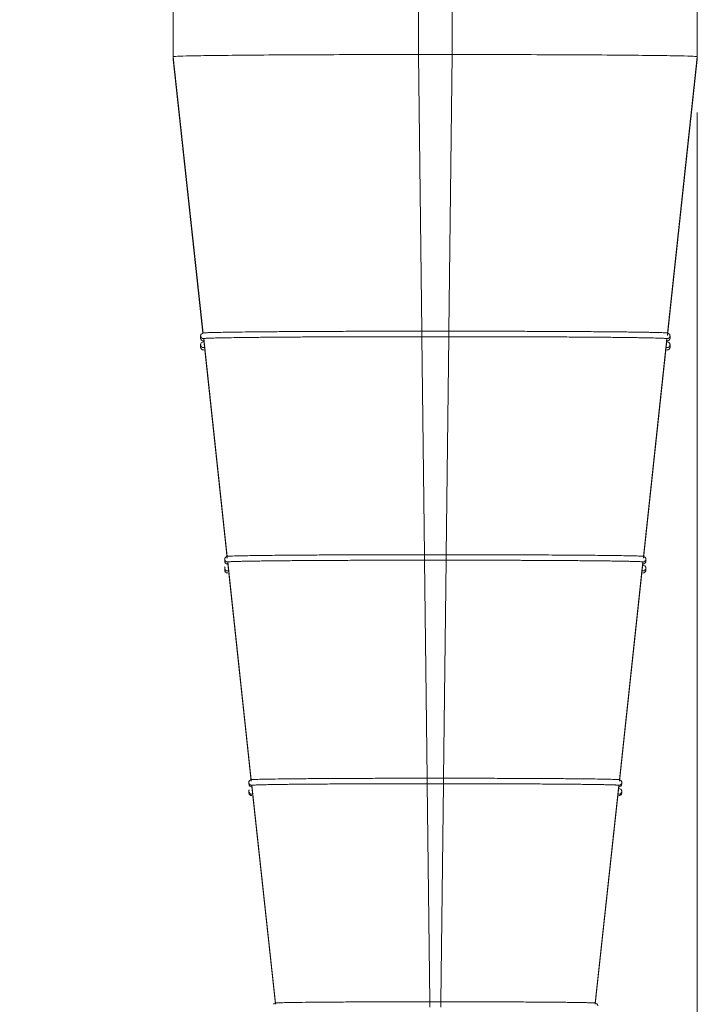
# Model space of a CAD drawing. Header units: millimetres. Extents: x 0 to 2100, y 0 to 1485.
# Tile 21 of 65: x 639 to 700, y 708 to 796. Entities that reach past the tile are written whole.
import ezdxf

# ---------------------------------------------------------------- set-up
doc = ezdxf.new("R2010")
doc.units = ezdxf.units.MM
doc.header["$LTSCALE"] = 5
doc.styles.add('SLDTEXTSTYLE1', font='TXT', dxfattribs={"width": 0.75})
doc.dimstyles.new('SLDDIMSTYLE0', dxfattribs={"dimtxt": 12.5, "dimasz": 15, "dimexe": 0, "dimexo": 0.0625, "dimgap": 3.125, "dimtad": 1, "dimdec": 0, "dimrnd": 1e-09, "dimzin": 12, "dimdsep": 46, "dimtxsty": 'SLDTEXTSTYLE1', "dimblk1": 'CLOSED', "dimblk2": 'CLOSED', "dimsah": 1, "dimcen": 0.09, "dimadec": 0, "dimazin": 3, "dimtfac": 1, "dimtofl": 0, "dimtmove": 0, "dimatfit": 3, "dimldrblk": 'CLOSED', "dimfxl": 0, "dimfrac": 2, "dimtolj": 1, "dimtzin": 12, "dimarcsym": 0})

# ---------------------------------------------------------------- blocks, each defined once
blk = doc.blocks.new('_CLOSED')
at = {"color": 0, "linetype": 'ByBlock', "lineweight": -2}
for p, q in [((-1, 0.166667), (0, 0)), ((-1, 0.166667), (-1, -0.166667)), ((0, 0), (-1, -0.166667)), ((0, 0), (-1, 0))]:
    blk.add_line(p, q, dxfattribs=at)
blk = doc.blocks.new('_D')
at = {"color": 7, "linetype": 'Continuous', "lineweight": 0}
for p, q in [((528.269, 787.539), (528.269, 611.252)), ((700.269, 787.539), (700.269, 611.252)), ((700.269, 616.252), (528.269, 616.252))]:
    blk.add_line(p, q, dxfattribs=at)
at = {"color": 7, "linetype": 'Continuous', "lineweight": 0, "xscale": 15, "yscale": 15, "rotation": 180.0000000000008}
blk.add_blockref('_CLOSED', (528.269, 616.252, -131.253), dxfattribs=at)
at = {"color": 7, "linetype": 'Continuous', "lineweight": 0, "xscale": 15, "yscale": 15}
blk.add_blockref('_CLOSED', (700.269, 616.252, -131.253), dxfattribs=at)
at = {"color": 7, "linetype": 'Continuous', "lineweight": 0, "insert": (600.415, 632.365), "char_height": 12.5, "attachment_point": 1, "style": 'SLDTEXTSTYLE1'}
blk.add_mtext('172', dxfattribs=at)

msp = doc.modelspace()

# ---------------------------------------------------------------- linework, layer by layer
at = {"color": 7, "linetype": 'Continuous', "lineweight": 15}
for p, q in [((653.269, 911.034), (653.269, 792.539)), ((675.269, 911.226), (675.269, 792.731)), ((678.269, 911.226), (678.269, 792.731)), ((700.269, 911.034), (700.269, 792.539)), ((675.269, 792.731), (675.564, 767.93)), ((675.269, 792.731), (678.269, 792.731)), ((678.269, 792.731), (677.974, 767.93)), ((653.269, 792.539), (655.942, 767.763)), ((653.269, 792.277), (653.269, 792.539)), ((653.269, 792.277), (655.92, 767.755)), ((700.269, 792.539), (697.596, 767.763)), ((700.269, 792.277), (697.596, 767.553)), ((700.269, 792.539), (700.269, 792.277)), ((675.564, 767.93), (675.567, 767.93)), ((675.567, 767.93), (677.971, 767.93)), ((677.971, 767.93), (677.974, 767.93)), ((655.719, 767.528), (655.719, 767.514)), ((655.719, 767.514), (655.719, 767.304)), ((655.942, 767.762), (655.942, 767.763)), ((655.996, 767.265), (658.102, 747.742)), ((655.996, 767.265), (655.996, 767.265)), ((655.996, 767.265), (655.996, 767.056)), ((655.996, 767.056), (658.102, 747.574)), ((655.996, 767.056), (655.996, 767.056)), ((675.567, 767.435), (677.971, 767.435)), ((675.57, 767.44), (675.803, 747.893)), ((677.968, 767.44), (677.736, 747.893)), ((697.542, 767.265), (695.436, 747.742)), ((697.542, 767.056), (695.436, 747.574)), ((697.542, 767.265), (697.542, 767.265)), ((697.542, 767.056), (697.542, 767.265)), ((697.542, 767.056), (697.542, 767.056)), ((697.596, 767.763), (697.596, 767.762)), ((697.819, 767.528), (697.819, 767.514)), ((697.819, 767.304), (697.819, 767.514)), ((655.719, 766.725), (655.719, 766.711)), ((655.719, 766.711), (655.719, 766.501)), ((697.819, 766.725), (697.819, 766.711)), ((697.819, 766.501), (697.819, 766.711)), ((658.102, 747.742), (658.102, 747.742)), ((675.803, 747.893), (675.805, 747.893)), ((675.805, 747.893), (677.733, 747.893)), ((677.733, 747.893), (677.736, 747.893)), ((657.879, 747.508), (657.879, 747.494)), ((657.879, 747.494), (657.879, 747.326)), ((657.879, 746.705), (657.879, 746.691)), ((658.156, 747.245), (660.262, 727.722)), ((658.156, 747.245), (658.156, 747.245)), ((658.156, 747.245), (658.156, 747.078)), ((658.156, 747.078), (660.262, 727.596)), ((658.156, 747.077), (658.156, 747.078)), ((675.805, 747.398), (677.733, 747.398)), ((675.808, 747.403), (676.041, 727.856)), ((677.73, 747.403), (677.497, 727.856)), ((695.382, 747.245), (693.276, 727.722)), ((695.382, 747.078), (693.276, 727.596)), ((695.382, 747.245), (695.382, 747.245)), ((695.382, 747.078), (695.382, 747.245)), ((695.382, 747.078), (695.382, 747.077)), ((695.659, 747.326), (695.659, 747.494)), ((657.879, 746.691), (657.879, 746.523)), ((695.659, 746.523), (695.659, 746.691)), ((660.039, 727.487), (660.039, 727.473)), ((660.039, 727.473), (660.039, 727.348)), ((660.262, 727.722), (660.262, 727.722)), ((676.041, 727.856), (676.044, 727.856)), ((676.044, 727.856), (677.494, 727.856)), ((676.044, 727.361), (677.494, 727.361)), ((676.047, 727.366), (676.279, 707.819)), ((677.491, 727.366), (677.259, 707.819)), ((677.494, 727.856), (677.497, 727.856)), ((693.499, 727.487), (693.499, 727.473)), ((693.499, 727.348), (693.499, 727.473)), ((660.039, 726.685), (660.039, 726.671)), ((660.039, 726.671), (660.039, 726.545)), ((660.316, 727.225), (662.422, 707.702)), ((660.316, 727.225), (660.316, 727.225)), ((660.316, 727.225), (660.316, 727.099)), ((660.316, 727.099), (662.422, 707.618)), ((660.316, 727.099), (660.316, 727.099)), ((693.222, 727.225), (691.116, 707.702)), ((693.222, 727.099), (691.116, 707.618)), ((693.222, 727.225), (693.222, 727.225)), ((693.222, 727.099), (693.222, 727.225)), ((693.222, 727.099), (693.222, 727.099)), ((693.499, 726.685), (693.499, 726.671)), ((693.499, 726.545), (693.499, 726.671)), ((662.422, 707.702), (662.422, 707.702)), ((676.279, 707.819), (676.282, 707.819)), ((676.282, 707.819), (677.256, 707.819)), ((677.256, 707.819), (677.259, 707.819)), ((691.116, 707.702), (691.116, 707.702))]:
    msp.add_line(p, q, dxfattribs=at)
at = {"color": 8, "linetype": 'Continuous', "lineweight": 15}
for p, q in [((675.567, 767.93), (675.567, 767.435)), ((677.971, 767.93), (677.971, 767.435)), ((655.727, 767.576), (655.719, 767.528)), ((655.727, 766.773), (655.719, 766.725)), ((675.805, 747.893), (675.805, 747.398)), ((677.733, 747.893), (677.733, 747.398)), ((657.887, 747.556), (657.879, 747.508)), ((657.887, 746.753), (657.879, 746.705)), ((660.047, 727.536), (660.039, 727.487)), ((676.044, 727.856), (676.044, 727.361)), ((677.494, 727.856), (677.494, 727.361)), ((660.047, 726.733), (660.039, 726.685)), ((676.282, 707.819), (676.282, 707.324)), ((677.256, 707.819), (677.256, 707.324))]:
    msp.add_line(p, q, dxfattribs=at)
for centre, start, end in [((655.969, 767.514), 180.00114, 276.17028), ((697.569, 767.514), 263.82972, 359.99886), ((655.969, 766.711), 180.00114, 276.17028), ((697.569, 766.711), 263.82972, 359.99886), ((658.129, 747.494), 180.00114, 276.17085), ((695.409, 747.494), 263.82915, 359.99886), ((658.129, 746.691), 180.00114, 276.17085), ((695.409, 746.691), 263.82915, 359.99886), ((660.289, 727.473), 180.00114, 276.17155), ((693.249, 727.473), 263.82845, 359.99886), ((660.289, 726.671), 180.00114, 276.17155), ((693.249, 726.671), 263.82845, 359.99886)]:
    msp.add_arc(centre, 0.25, start, end, dxfattribs=at)
at = {"color": 7, "linetype": 'Continuous', "lineweight": 15}
for centre, start, end in [((655.969, 767.304), 180.00114, 276.17028), ((697.569, 767.304), 263.82972, 359.99886), ((655.969, 766.501), 180.00114, 276.17028), ((697.569, 766.501), 263.82972, 359.99886), ((658.129, 747.326), 180.00114, 276.17085), ((695.409, 747.326), 263.82915, 359.99886), ((658.129, 746.523), 180.00114, 276.17085), ((695.409, 746.523), 263.82915, 359.99886), ((660.289, 727.348), 180.00114, 276.17155), ((693.249, 727.348), 263.82845, 359.99886), ((660.289, 726.545), 180.00114, 276.17155), ((693.249, 726.545), 263.82845, 359.99886)]:
    msp.add_arc(centre, 0.25, start, end, dxfattribs=at)
for points, knots in [([(675.269, 792.731), (673.927, 792.73), (671.163, 792.729), (667.063, 792.718), (663.12, 792.701), (659.603, 792.676), (656.741, 792.645), (654.711, 792.611), (653.487, 792.575), (653.34, 792.551), (653.269, 792.539)], [0, 0, 0, 0, 0.116516, 0.240011, 0.368641, 0.5, 0.631359, 0.759989, 0.883484, 1, 1, 1, 1]), ([(700.269, 792.539), (700.198, 792.551), (700.051, 792.575), (698.827, 792.611), (696.797, 792.645), (693.935, 792.676), (690.418, 792.701), (686.475, 792.718), (682.375, 792.729), (679.611, 792.73), (678.269, 792.731)], [0, 0, 0, 0, 0.116516, 0.2400113, 0.3686408, 0.5, 0.6313592, 0.7599887, 0.883484, 1, 1, 1, 1]), ([(675.564, 767.93), (675.398, 767.93), (674.569, 767.929), (673.078, 767.928), (671.115, 767.925), (669.677, 767.922), (668.271, 767.918), (666.897, 767.913), (665.154, 767.904), (663.519, 767.895), (662.006, 767.884), (660.635, 767.871), (659.415, 767.858), (658.364, 767.844), (657.486, 767.828), (656.805, 767.813), (656.209, 767.794), (656.113, 767.78), (656.057, 767.772)], [0, 0, 0, 0, 0.0167589, 0.0838754, 0.1509925, 0.2181087, 0.2348677, 0.3019851, 0.3691012, 0.4362188, 0.5033348, 0.5704524, 0.6375684, 0.704686, 0.7718021, 0.8389196, 0.9060358, 1, 1, 1, 1]), ([(697.596, 767.763), (697.595, 767.764), (697.591, 767.768), (697.549, 767.775), (697.45, 767.784), (697.301, 767.792), (697.102, 767.8), (696.853, 767.809), (696.556, 767.817), (696.211, 767.825), (695.819, 767.832), (695.381, 767.84), (694.898, 767.847), (694.372, 767.855), (693.803, 767.862), (693.194, 767.868), (692.546, 767.875), (691.859, 767.881), (691.138, 767.887), (690.382, 767.892), (689.594, 767.897), (688.777, 767.902), (687.932, 767.907), (687.06, 767.911), (686.166, 767.914), (685.251, 767.918), (684.317, 767.921), (683.367, 767.923), (682.564, 767.925), (681.754, 767.926), (680.937, 767.928), (679.953, 767.929), (678.967, 767.929), (678.308, 767.93), (677.977, 767.93), (677.974, 767.93)], [0, 0, 0, 0, 0.015162, 0.047429, 0.079779, 0.112046, 0.144397, 0.176663, 0.209013, 0.24128, 0.273631, 0.305898, 0.338247, 0.370514, 0.402865, 0.435132, 0.467482, 0.499748, 0.5321, 0.564366, 0.596716, 0.628983, 0.661334, 0.693601, 0.72595, 0.758217, 0.790484, 0.822835, 0.855101, 0.871231, 0.903498, 0.935849, 0.967758, 0.999748, 1, 1, 1, 1]), ([(656.03, 767.778), (655.958, 767.77), (655.863, 767.758), (655.763, 767.665), (655.73, 767.593), (655.72, 767.545), (655.719, 767.523), (655.719, 767.513)], [0, 0, 0, 0, 0.680259, 0.899312, 0.961935, 0.982355, 1, 1, 1, 1]), ([(655.996, 767.265), (655.997, 767.267), (656.002, 767.271), (656.047, 767.278), (656.149, 767.287), (656.276, 767.295), (656.434, 767.302), (656.699, 767.312), (657.05, 767.322), (657.41, 767.33), (657.665, 767.336), (658.153, 767.345), (658.801, 767.355), (659.443, 767.364), (659.928, 767.37), (660.437, 767.376), (661.088, 767.383), (661.776, 767.389), (662.5, 767.395), (663.257, 767.401), (664.046, 767.407), (664.729, 767.411), (665.289, 767.414), (665.857, 767.417), (666.584, 767.421), (667.479, 767.424), (668.242, 767.427), (669.017, 767.43), (670.118, 767.433), (671.245, 767.436), (672.386, 767.438), (673.658, 767.439), (674.778, 767.44), (675.567, 767.44)], [0, 0, 0, 0, 0.016187, 0.048568, 0.08095, 0.113331, 0.129518, 0.1619, 0.226725, 0.242912, 0.259099, 0.291481, 0.356306, 0.388688, 0.404875, 0.437256, 0.469638, 0.502019, 0.534401, 0.566782, 0.599164, 0.631545, 0.647732, 0.663919, 0.696301, 0.728682, 0.761064, 0.777251, 0.809632, 0.874458, 0.890645, 0.923026, 1, 1, 1, 1]), ([(677.971, 767.44), (678.137, 767.44), (678.634, 767.44), (679.462, 767.44), (680.451, 767.439), (681.271, 767.438), (682.085, 767.436), (683.215, 767.434), (684.325, 767.431), (685.253, 767.427), (685.865, 767.425), (686.92, 767.421), (688.081, 767.415), (689.049, 767.409), (689.722, 767.405), (690.376, 767.4), (691.13, 767.395), (691.849, 767.388), (692.533, 767.382), (693.179, 767.375), (693.785, 767.368), (694.352, 767.361), (694.875, 767.353), (695.355, 767.345), (695.79, 767.337), (696.114, 767.331), (696.409, 767.324), (696.78, 767.314), (697.068, 767.304), (697.282, 767.294), (697.476, 767.282), (697.515, 767.272), (697.542, 767.265)], [0, 0, 0, 0, 0.016187, 0.048569, 0.08095, 0.113332, 0.129519, 0.1619, 0.226726, 0.242913, 0.2591, 0.291482, 0.356307, 0.388689, 0.404876, 0.437257, 0.469639, 0.502021, 0.534402, 0.566784, 0.599165, 0.631547, 0.663929, 0.69631, 0.728692, 0.761074, 0.777261, 0.809642, 0.874468, 0.890655, 0.923037, 1, 1, 1, 1]), ([(697.819, 767.513), (697.819, 767.523), (697.818, 767.545), (697.808, 767.593), (697.776, 767.665), (697.675, 767.758), (697.58, 767.77), (697.508, 767.779)], [0, 0, 0, 0, 0.017653, 0.038093, 0.100772, 0.319951, 1, 1, 1, 1]), ([(656.03, 766.976), (655.958, 766.967), (655.863, 766.955), (655.763, 766.863), (655.73, 766.79), (655.72, 766.742), (655.719, 766.72), (655.719, 766.71)], [0, 0, 0, 0, 0.680259, 0.899312, 0.961935, 0.982355, 1, 1, 1, 1]), ([(697.819, 766.71), (697.819, 766.72), (697.818, 766.742), (697.808, 766.79), (697.776, 766.863), (697.675, 766.955), (697.58, 766.967), (697.508, 766.976)], [0, 0, 0, 0, 0.017653, 0.038093, 0.100772, 0.319951, 1, 1, 1, 1]), ([(657.922, 747.625), (657.916, 747.62), (657.904, 747.608), (657.89, 747.572), (657.88, 747.525), (657.879, 747.503), (657.879, 747.493)], [0, 0, 0, 0, 0.329438, 0.739146, 0.877712, 1, 1, 1, 1]), ([(658.182, 747.757), (658.113, 747.759), (658.028, 747.762), (657.939, 747.648), (657.922, 747.625)], [0, 0, 0, 0, 0.801372, 1, 1, 1, 1]), ([(675.803, 747.893), (675.637, 747.893), (674.807, 747.893), (673.316, 747.891), (671.359, 747.888), (669.458, 747.883), (667.638, 747.876), (665.649, 747.866), (663.974, 747.855), (662.608, 747.843), (661.363, 747.83), (660.311, 747.816), (659.264, 747.797), (658.605, 747.78), (658.22, 747.763), (658.177, 747.754), (658.163, 747.751)], [0, 0, 0, 0, 0.018581, 0.093017, 0.167454, 0.24189, 0.316326, 0.390762, 0.500603, 0.555382, 0.61016, 0.719918, 0.774653, 0.884412, 0.961274, 1, 1, 1, 1]), ([(695.436, 747.742), (695.435, 747.744), (695.428, 747.751), (695.301, 747.763), (694.915, 747.78), (694.31, 747.796), (693.496, 747.812), (692.322, 747.829), (690.987, 747.843), (689.586, 747.854), (688.078, 747.865), (686.419, 747.874), (684.207, 747.883), (682.153, 747.888), (679.826, 747.892), (678.439, 747.893), (677.739, 747.893), (677.736, 747.893)], [0, 0, 0, 0, 0.016818, 0.08849, 0.160163, 0.231834, 0.303507, 0.375179, 0.480935, 0.533676, 0.586417, 0.692105, 0.744811, 0.850499, 0.92434, 0.999652, 1, 1, 1, 1]), ([(695.659, 747.493), (695.659, 747.503), (695.658, 747.525), (695.648, 747.572), (695.616, 747.645), (695.516, 747.737), (695.425, 747.748), (695.356, 747.757)], [0, 0, 0, 0, 0.019037, 0.040619, 0.104436, 0.323563, 1, 1, 1, 1]), ([(657.922, 746.822), (657.916, 746.817), (657.904, 746.805), (657.89, 746.769), (657.88, 746.722), (657.879, 746.7), (657.879, 746.69)], [0, 0, 0, 0, 0.329438, 0.739146, 0.877712, 1, 1, 1, 1]), ([(658.156, 747.245), (658.158, 747.247), (658.163, 747.251), (658.203, 747.257), (658.285, 747.264), (658.38, 747.27), (658.532, 747.277), (658.793, 747.287), (659.15, 747.297), (659.521, 747.306), (659.786, 747.311), (660.148, 747.318), (660.633, 747.326), (661.166, 747.333), (661.745, 747.34), (662.369, 747.347), (663.036, 747.354), (663.743, 747.36), (664.489, 747.366), (665.27, 747.372), (665.949, 747.376), (666.507, 747.379), (667.076, 747.382), (667.804, 747.386), (668.703, 747.39), (669.472, 747.393), (670.252, 747.395), (671.044, 747.397), (672.009, 747.399), (672.986, 747.401), (674.25, 747.403), (675.194, 747.403), (675.805, 747.403)], [0, 0, 0, 0, 0.0179508, 0.0538629, 0.0718137, 0.1077258, 0.1256766, 0.1615888, 0.2334985, 0.2514493, 0.2694001, 0.3053122, 0.3412242, 0.3771365, 0.4130488, 0.4489608, 0.4848729, 0.5207853, 0.5566975, 0.5926095, 0.6285217, 0.6464725, 0.6644233, 0.7003354, 0.7362475, 0.7721598, 0.7901105, 0.8260226, 0.8619347, 0.897847, 0.9337592, 1, 1, 1, 1]), ([(677.733, 747.403), (677.898, 747.403), (678.396, 747.403), (679.058, 747.403), (679.882, 747.402), (680.539, 747.401), (681.354, 747.4), (682.486, 747.397), (683.595, 747.394), (684.519, 747.391), (685.127, 747.389), (685.873, 747.385), (686.743, 747.381), (687.584, 747.376), (688.393, 747.371), (689.169, 747.365), (689.909, 747.359), (690.61, 747.353), (691.27, 747.346), (691.887, 747.339), (692.364, 747.333), (692.722, 747.328), (693.064, 747.323), (693.461, 747.317), (693.889, 747.309), (694.171, 747.302), (694.428, 747.296), (694.66, 747.29), (694.917, 747.281), (695.118, 747.272), (695.323, 747.26), (695.358, 747.251), (695.382, 747.245)], [0, 0, 0, 0, 0.017951, 0.053864, 0.071815, 0.107727, 0.125678, 0.161591, 0.233502, 0.251453, 0.269404, 0.305316, 0.341229, 0.377142, 0.413054, 0.448967, 0.484879, 0.520792, 0.556705, 0.592617, 0.62853, 0.646481, 0.664432, 0.700345, 0.736257, 0.77217, 0.781145, 0.817057, 0.85297, 0.888883, 0.924795, 1, 1, 1, 1]), ([(695.659, 746.69), (695.659, 746.7), (695.658, 746.722), (695.648, 746.769), (695.616, 746.842), (695.516, 746.934), (695.425, 746.945), (695.356, 746.954)], [0, 0, 0, 0, 0.019037, 0.040619, 0.104436, 0.323563, 1, 1, 1, 1]), ([(660.084, 727.608), (660.078, 727.602), (660.065, 727.59), (660.049, 727.55), (660.04, 727.504), (660.039, 727.483), (660.039, 727.473)], [0, 0, 0, 0, 0.3584107, 0.7424951, 0.8779149, 1, 1, 1, 1]), ([(660.333, 727.735), (660.268, 727.738), (660.187, 727.741), (660.101, 727.63), (660.084, 727.608)], [0, 0, 0, 0, 0.809582, 1, 1, 1, 1]), ([(676.041, 727.856), (675.875, 727.856), (675.045, 727.856), (673.554, 727.854), (671.93, 727.851), (670.352, 727.847), (668.826, 727.841), (667.109, 727.833), (665.535, 727.822), (664.128, 727.81), (662.911, 727.797), (661.905, 727.782), (661.119, 727.767), (660.613, 727.752), (660.353, 727.739), (660.321, 727.732), (660.311, 727.73)], [0, 0, 0, 0, 0.02084, 0.104358, 0.187877, 0.229573, 0.313092, 0.39661, 0.480127, 0.563646, 0.647163, 0.730682, 0.8142, 0.897718, 0.968043, 1, 1, 1, 1]), ([(660.316, 727.225), (660.318, 727.226), (660.321, 727.229), (660.355, 727.235), (660.419, 727.241), (660.514, 727.247), (660.63, 727.253), (660.814, 727.26), (661.095, 727.269), (661.378, 727.276), (661.699, 727.283), (662.056, 727.289), (662.539, 727.297), (662.987, 727.303), (663.468, 727.31), (663.98, 727.315), (664.643, 727.322), (665.233, 727.327), (665.851, 727.332), (666.493, 727.337), (667.168, 727.342), (667.725, 727.345), (668.293, 727.348), (669.024, 727.351), (669.777, 727.355), (670.392, 727.357), (671.014, 727.359), (671.806, 727.361), (672.611, 727.363), (673.424, 727.364), (674.511, 727.366), (675.443, 727.366), (676.044, 727.366)], [0, 0, 0, 0, 0.020147, 0.040294, 0.080602, 0.100749, 0.120896, 0.161205, 0.201513, 0.241822, 0.261969, 0.302277, 0.342586, 0.382895, 0.403042, 0.44335, 0.483659, 0.523968, 0.544114, 0.584423, 0.624732, 0.644878, 0.665025, 0.705334, 0.745642, 0.765789, 0.785936, 0.826245, 0.866553, 0.8867, 0.927009, 1, 1, 1, 1]), ([(677.494, 727.366), (677.66, 727.366), (677.991, 727.366), (678.654, 727.366), (679.314, 727.365), (679.97, 727.364), (680.623, 727.363), (681.432, 727.362), (682.388, 727.359), (683.167, 727.357), (683.932, 727.354), (684.681, 727.351), (685.552, 727.346), (686.251, 727.342), (686.927, 727.338), (687.58, 727.333), (688.323, 727.327), (688.907, 727.322), (689.461, 727.316), (689.986, 727.311), (690.47, 727.305), (690.83, 727.3), (691.173, 727.294), (691.567, 727.288), (691.915, 727.281), (692.164, 727.276), (692.393, 727.27), (692.643, 727.263), (692.843, 727.256), (693.004, 727.248), (693.121, 727.241), (693.205, 727.233), (693.217, 727.228), (693.222, 727.225)], [0, 0, 0, 0, 0.0201462, 0.0402924, 0.0805998, 0.100746, 0.1208922, 0.1611998, 0.2015071, 0.2418147, 0.2619609, 0.3022683, 0.3425757, 0.3828833, 0.4030295, 0.4433369, 0.4836443, 0.523952, 0.5440982, 0.5844055, 0.624713, 0.6448592, 0.6650054, 0.7053128, 0.7456201, 0.7657664, 0.7859126, 0.82622, 0.8665274, 0.8866736, 0.9269812, 0.9634309, 1, 1, 1, 1]), ([(693.276, 727.722), (693.274, 727.724), (693.267, 727.731), (693.125, 727.743), (692.764, 727.757), (692.251, 727.77), (691.59, 727.783), (690.572, 727.798), (689.345, 727.811), (687.93, 727.823), (686.348, 727.833), (684.625, 727.842), (682.789, 727.848), (680.97, 727.853), (679.2, 727.855), (678.071, 727.856), (677.5, 727.856), (677.497, 727.856)], [0, 0, 0, 0, 0.018866, 0.099293, 0.179721, 0.219875, 0.300304, 0.380731, 0.461159, 0.541587, 0.622014, 0.702443, 0.78287, 0.863298, 0.930856, 0.999653, 1, 1, 1, 1]), ([(693.499, 727.473), (693.499, 727.483), (693.498, 727.504), (693.489, 727.551), (693.456, 727.625), (693.357, 727.715), (693.27, 727.727), (693.204, 727.735)], [0, 0, 0, 0, 0.020753, 0.043785, 0.109123, 0.32825, 1, 1, 1, 1]), ([(660.084, 726.806), (660.078, 726.8), (660.065, 726.787), (660.049, 726.747), (660.04, 726.701), (660.039, 726.68), (660.039, 726.67)], [0, 0, 0, 0, 0.358411, 0.742495, 0.877915, 1, 1, 1, 1]), ([(693.499, 726.67), (693.499, 726.68), (693.498, 726.701), (693.489, 726.748), (693.456, 726.822), (693.357, 726.913), (693.27, 726.924), (693.204, 726.932)], [0, 0, 0, 0, 0.020753, 0.043785, 0.109123, 0.32825, 1, 1, 1, 1]), ([(662.485, 707.713), (662.423, 707.716), (662.347, 707.72), (662.263, 707.612), (662.248, 707.593)], [0, 0, 0, 0, 0.820364, 1, 1, 1, 1]), ([(676.279, 707.819), (676.114, 707.819), (675.283, 707.819), (673.792, 707.817), (672.178, 707.814), (670.623, 707.809), (669.135, 707.802), (667.498, 707.793), (666.041, 707.781), (664.798, 707.768), (663.789, 707.754), (663.033, 707.738), (662.57, 707.723), (662.509, 707.713), (662.485, 707.709)], [0, 0, 0, 0, 0.02373, 0.118881, 0.214034, 0.261517, 0.356668, 0.451822, 0.546974, 0.642124, 0.737278, 0.83243, 0.934311, 1, 1, 1, 1]), ([(691.116, 707.702), (691.114, 707.703), (691.109, 707.708), (691.05, 707.714), (690.91, 707.723), (690.698, 707.731), (690.417, 707.739), (690.068, 707.747), (689.652, 707.755), (689.173, 707.762), (688.631, 707.769), (688.031, 707.776), (687.374, 707.782), (686.666, 707.788), (685.908, 707.793), (685.107, 707.798), (684.263, 707.803), (683.385, 707.807), (682.474, 707.81), (681.516, 707.813), (680.511, 707.816), (679.456, 707.817), (678.374, 707.818), (677.636, 707.819), (677.263, 707.819), (677.259, 707.819)], [0, 0, 0, 0, 0.021474, 0.067185, 0.113133, 0.158845, 0.204793, 0.250505, 0.296216, 0.342163, 0.387875, 0.433825, 0.479536, 0.525485, 0.571196, 0.617143, 0.662854, 0.708804, 0.754515, 0.800465, 0.849244, 0.898311, 0.948674, 0.999354, 1, 1, 1, 1]), ([(691.284, 707.6), (691.271, 707.617), (691.189, 707.722), (691.115, 707.717), (691.053, 707.713)], [0, 0, 0, 0, 0.159317, 1, 1, 1, 1]), ([(691.339, 707.452), (691.339, 707.462), (691.338, 707.483), (691.332, 707.515), (691.323, 707.542), (691.307, 707.58), (691.294, 707.592), (691.284, 707.6)], [0, 0, 0, 0, 0.10985, 0.229208, 0.374588, 0.553821, 1, 1, 1, 1])]:
    msp.add_open_spline(points, degree=3, knots=knots, dxfattribs=at)

# ---------------------------------------------------------------- dimensions: what is measured, and where the dimension line sits
at = {"color": 7, "linetype": 'Continuous', "lineweight": 0}
dim = msp.add_linear_dim(base=(528.269, 616.252), p1=(700.269, 792.539), p2=(528.269, 792.539), angle=0, dimstyle='SLDDIMSTYLE0', dxfattribs=at)
dim.commit()
dim.dimension.update_dxf_attribs({"geometry": '_D', "text_midpoint": (614.269, 616.252), "dimtype": 160})

doc.saveas('drawing.dxf')
